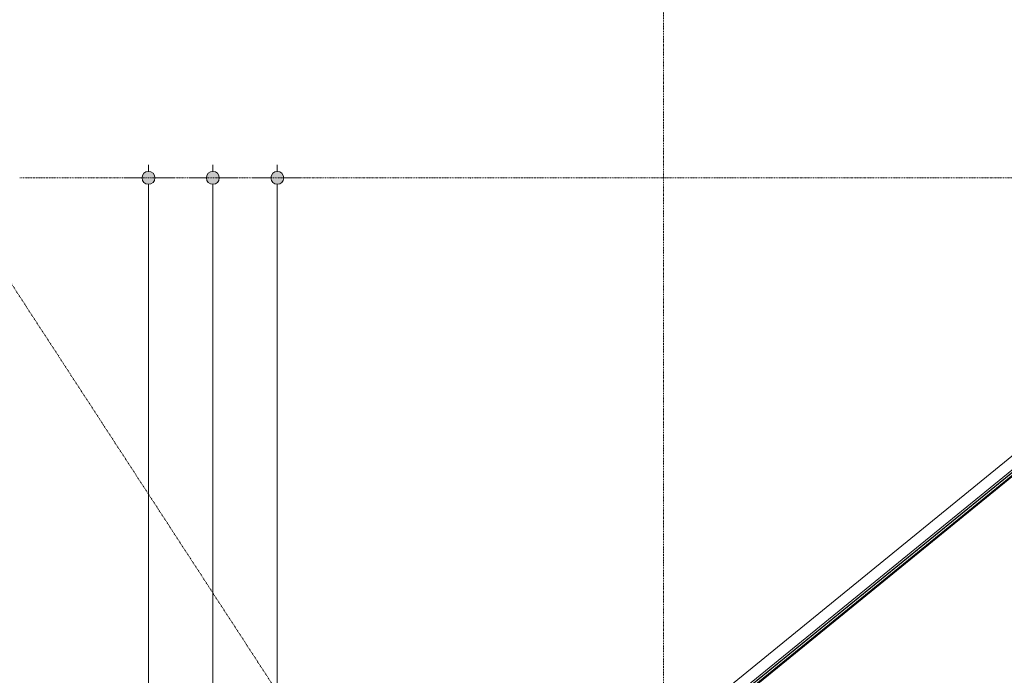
# Model space of a CAD drawing. Extents: x 0 to 92550, y 0 to 59400.
# Tile 22 of 94: x 5289 to 12934, y 44035 to 49129. Entities that reach past the tile are written whole.
import ezdxf
from ezdxf.xclip import XClip

# ---------------------------------------------------------------- set-up
doc = ezdxf.new("R2010")
doc.units = 0
doc.header["$MEASUREMENT"] = 0
doc.header["$XCLIPFRAME"] = 0
for name, pattern in [('Streep-punt asymmetrisch', [966.67, 533.33, -233.336667, 0.003333, -200]), ('Streep-punt fijn', [1251.000023, 626.000023, -312.5, 0, -312.5]), ('Wipeout_Contour', [100000, 0, -100000])]:
    doc.linetypes.add(name, pattern=pattern)
for name, color, linetype in [('ZZ 27 Dakrandconstructie', 7, 'Continuous'), ('ZZ 28 HDC staalconstructies', 7, 'Continuous'), ('ZZ 47 Dakrandafwerking', 7, 'Continuous'), ('ZZ A Stramien', 7, 'Continuous'), ('ZZ Maatvoering 1_ 50_100', 7, 'Continuous')]:
    doc.layers.add(name, color=color, linetype=linetype)

# ---------------------------------------------------------------- blocks, each defined once
blk = doc.blocks.new('Drawing_1_1', base_point=(5738.9, 6500))
at = {"layer": 'ZZ Maatvoering 1_ 50_100', "linetype": 'Continuous', "lineweight": 0, "true_color": 0x000000}
for points in [[(6238.9, 47900), (6242.7, 47880.9), (6253.5, 47864.6), (6269.7, 47853.8), (6288.9, 47850), (6308, 47853.8), (6324.2, 47864.6), (6335.1, 47880.9), (6338.9, 47900), (6335.1, 47919.1), (6324.2, 47935.4), (6308, 47946.2), (6288.9, 47950), (6269.7, 47946.2), (6253.5, 47935.4), (6242.7, 47919.1)], [(6738.9, 47900), (6742.7, 47880.9), (6753.5, 47864.6), (6769.7, 47853.8), (6788.9, 47850), (6808, 47853.8), (6824.2, 47864.6), (6835.1, 47880.9), (6838.9, 47900), (6835.1, 47919.1), (6824.2, 47935.4), (6808, 47946.2), (6788.9, 47950), (6769.7, 47946.2), (6753.5, 47935.4), (6742.7, 47919.1)], [(7238.9, 47900), (7242.7, 47880.9), (7253.5, 47864.6), (7269.7, 47853.8), (7288.9, 47850), (7308, 47853.8), (7324.2, 47864.6), (7335.1, 47880.9), (7338.9, 47900), (7335.1, 47919.1), (7324.2, 47935.4), (7308, 47946.2), (7288.9, 47950), (7269.7, 47946.2), (7253.5, 47935.4), (7242.7, 47919.1)]]:
    blk.add_hatch(color=18, dxfattribs=at).paths.add_polyline_path(points)
at = {"layer": 'ZZ Maatvoering 1_ 50_100', "color": 7, "linetype": 'Continuous', "lineweight": 5, "ltscale": 0.01}
for p, q in [((6288.9, 47950), (6288.9, 48000)), ((6788.9, 47950), (6788.9, 48000)), ((7288.9, 47950), (7288.9, 48000)), ((6238.9, 47900), (6101.4, 47900)), ((6476.4, 47900), (6338.9, 47900)), ((6738.9, 47900), (6601.4, 47900)), ((6976.4, 47900), (6838.9, 47900)), ((7238.9, 47900), (7101.4, 47900)), ((7476.4, 47900), (7338.9, 47900)), ((6288.9, 11550), (6288.9, 47850)), ((6788.9, 33950), (6788.9, 47850)), ((7288.9, 39350), (7288.9, 47850))]:
    blk.add_line(p, q, dxfattribs=at)
for centre in [(6288.9, 47900), (6788.9, 47900), (7288.9, 47900)]:
    blk.add_circle(centre, 50, dxfattribs=at)
at = {"color": 254, "linetype": 'Wipeout_Contour', "lineweight": 0, "ltscale": 185696.820885}
blk.add_wipeout([(20511.8, 47864), (10218.7, 39473.7), (10228.6, 39458.6), (20540.3, 47864)], dxfattribs=at).dxf.layer = 'ZZ 27 Dakrandconstructie'
at = {"color": 254, "linetype": 'Wipeout_Contour', "lineweight": 0, "ltscale": 186519.190982}
blk.add_wipeout([(15758.9, 47864), (8570.6, 42004.6), (8580.5, 41989.4), (15787.3, 47864)], dxfattribs=at).dxf.layer = 'ZZ 27 Dakrandconstructie'
at = {"layer": 'ZZ 27 Dakrandconstructie', "color": 7, "linetype": 'Continuous', "lineweight": 15, "ltscale": 0.01, "flags": 128}
for points in [[(15780.9, 47882), (8556.6, 41993.2)], [(8580.5, 41989.4), (15787.3, 47864)]]:
    blk.add_lwpolyline(points, dxfattribs=at)
at = {"layer": 'ZZ 28 HDC staalconstructies', "color": 7, "linetype": 'Continuous', "lineweight": 9, "ltscale": 0.01}
for p, q in [((8423.8, 42013.9), (15745.3, 47982)), ((8556.6, 41993.2), (15780.9, 47882))]:
    blk.add_line(p, q, dxfattribs=at)
at = {"layer": 'ZZ 28 HDC staalconstructies', "color": 7, "linetype": 'Streep-punt asymmetrisch', "lineweight": 5, "ltscale": 0.01}
blk.add_line((8556.6, 41993.2), (15780.9, 47882), dxfattribs=at)
at = {"layer": 'ZZ 47 Dakrandafwerking', "color": 7, "linetype": 'Continuous', "lineweight": 9, "ltscale": 0.01}
for p, q in [((15775.2, 47898), (8535.3, 41996.5)), ((15789.5, 47858), (8588.5, 41988.2))]:
    blk.add_line(p, q, dxfattribs=at)
at = {"layer": 'ZZ A Stramien', "color": 7, "linetype": 'Streep-punt fijn', "lineweight": 9, "ltscale": 0.01}
for p, q in [((10288.9, 6500), (10288.9, 52900)), ((8788.9, 47900), (5288.9, 47900)), ((8788.9, 47900), (61238.9, 47900)), ((5175.3, 47152.8), (31674, 6459.5))]:
    blk.add_line(p, q, dxfattribs=at)
blk.add_point((8788.9, 47900), dxfattribs=at)
blk.add_point((8788.9, 47900), dxfattribs=at)

msp = doc.modelspace()

# ---------------------------------------------------------------- block references
at = {"color": 7, "linetype": 'Continuous', "lineweight": 25, "ltscale": 0.01}
ref = msp.add_blockref('Drawing_1_1', (5738.9, 6500), dxfattribs=at)
XClip(ref).set_block_clipping_path([(1000, 1000), (74950, 58400)])

doc.saveas('drawing.dxf')
